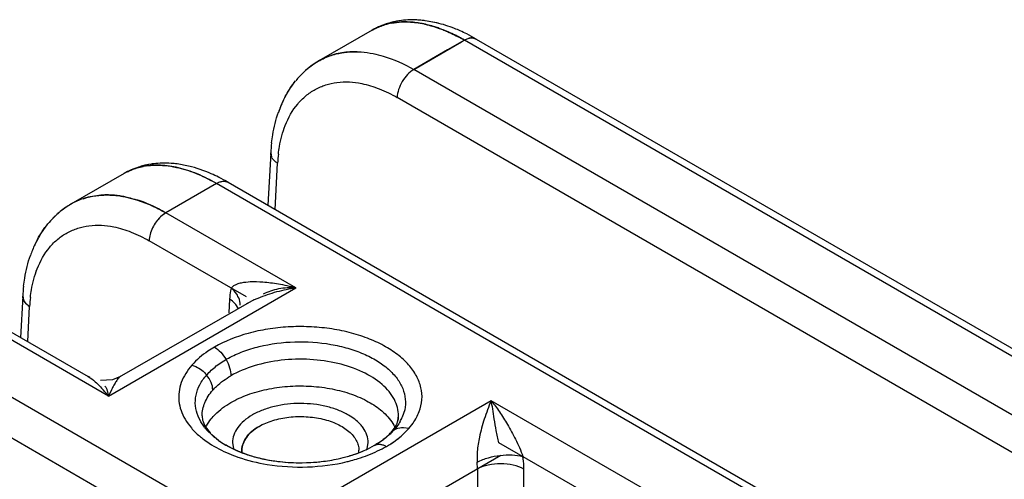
# Model space of a CAD drawing. Header units: inches. Extents: x 0 to 34, y 0 to 22.
# Tile 100 of 108: x 29.244 to 29.658, y 20.145 to 20.339. Entities that reach past the tile are written whole.
import ezdxf

# ---------------------------------------------------------------- set-up
doc = ezdxf.new("R2010")
doc.units = ezdxf.units.IN
doc.header["$LTSCALE"] = 1.87
doc.header["$MEASUREMENT"] = 0
doc.layers.get('0').update_dxf_attribs({"linetype": 'CONTINUOUS'})

msp = doc.modelspace()

# ---------------------------------------------------------------- linework, layer by layer
at = {"color": 6, "linetype": 'CONTINUOUS'}
for p, q in [((29.4043771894, 20.3376695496), (29.3996057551, 20.3370720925)), ((29.4003461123, 20.3372177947), (29.4043771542, 20.3376699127)), ((29.4192181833, 20.3373027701), (29.4143300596, 20.3382036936)), ((29.4197909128, 20.3371625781), (29.4143368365, 20.3382069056)), ((29.3920641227, 20.3342196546), (29.3696351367, 20.3212855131)), ((29.4095249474, 20.3176841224), (29.4295810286, 20.3292626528)), ((29.4095253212, 20.3176839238), (29.4295844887, 20.3292549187)), ((29.4308951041, 20.330007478), (29.4237488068, 20.3258950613)), ((29.4295810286, 20.3292626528), (29.4308831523, 20.3300143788)), ((29.4295844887, 20.3292549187), (29.4308920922, 20.3300092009)), ((29.6947819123, 20.1776425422), (29.4308831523, 20.3300143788)), ((29.4343042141, 20.3309459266), (29.4358175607, 20.3304958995)), ((29.4358166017, 20.330495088), (29.6997034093, 20.1781301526)), ((29.4237488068, 20.3258950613), (29.4095249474, 20.3176841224)), ((29.6734251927, 20.16531144), (29.4095253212, 20.3176839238)), ((29.6664697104, 20.1535397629), (29.402569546, 20.3059148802)), ((29.3493288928, 20.2825532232), (29.3481728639, 20.2605459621)), ((29.349327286, 20.2825474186), (29.3496270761, 20.2809874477)), ((29.3147999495, 20.2770273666), (29.3099194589, 20.277923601)), ((29.3147994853, 20.2770273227), (29.3099242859, 20.2779228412)), ((29.315406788, 20.2768790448), (29.3099262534, 20.2779268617)), ((29.3511886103, 20.258804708), (29.3522130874, 20.2782940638)), ((29.2876328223, 20.2739100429), (29.2652688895, 20.2609914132)), ((29.3265135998, 20.2697225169), (29.3051587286, 20.2573903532)), ((29.590386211, 20.1173657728), (29.3265135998, 20.2697225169)), ((29.331432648, 20.270211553), (29.5953077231, 20.1178533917)), ((29.2770235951, 20.2647121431), (29.2725841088, 20.2639433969)), ((29.288144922, 20.2640748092), (29.2928212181, 20.2628744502)), ((29.2928209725, 20.2628702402), (29.2987079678, 20.2606645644)), ((29.2928212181, 20.2628744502), (29.2983979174, 20.2608013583)), ((29.3051593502, 20.2573899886), (29.3030815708, 20.2558200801)), ((29.3051587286, 20.2573903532), (29.3030822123, 20.2558210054)), ((29.3599730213, 20.2257412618), (29.3051587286, 20.2573903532)), ((29.2525993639, 20.2485814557), (29.2555273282, 20.2526623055)), ((29.2525994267, 20.2485813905), (29.2555284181, 20.2526635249)), ((29.2500256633, 20.2438451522), (29.2525993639, 20.2485814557)), ((29.250080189, 20.2439610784), (29.2525994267, 20.2485813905)), ((29.3391666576, 20.2219669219), (29.2982038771, 20.2456183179)), ((29.2811098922, 20.1802066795), (29.3599730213, 20.2257412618)), ((29.3336545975, 20.2265869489), (29.3327056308, 20.2256974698)), ((29.2449728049, 20.2222540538), (29.244059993, 20.2049280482)), ((29.2449712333, 20.2222511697), (29.2452667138, 20.220696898)), ((29.2470665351, 20.2031921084), (29.247846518, 20.2179966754)), ((29.3422678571, 20.2208178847), (29.2846314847, 20.1875930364)), ((29.3320162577, 20.2210619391), (29.3317143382, 20.215334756)), ((29.3357688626, 20.2169253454), (29.3350046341, 20.2183890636)), ((29.342391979, 20.2206929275), (29.339213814, 20.2190573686)), ((29.2810779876, 20.180225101), (29.2262119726, 20.2119040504)), ((29.2311825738, 20.2123633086), (29.2725781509, 20.1884620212)), ((29.2054905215, 20.1999822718), (31.3729552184, 18.9485153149)), ((29.2732193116, 20.1881147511), (29.2725785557, 20.1884617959)), ((29.2861235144, 20.1884535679), (29.2828216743, 20.1870957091)), ((31.3653162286, 18.9355601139), (29.1978171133, 20.18704556)), ((29.2828216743, 20.1870957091), (29.2776882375, 20.186750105)), ((29.280531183, 20.1825357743), (29.2810779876, 20.180225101)), ((29.2823187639, 20.1828833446), (29.2810779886, 20.1802250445)), ((29.4421413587, 20.1782982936), (29.3632782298, 20.1327637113)), ((29.5690294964, 20.1050346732), (29.4421413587, 20.1782982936)), ((29.3199649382, 20.1693539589), (29.318751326, 20.1717998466)), ((29.4028488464, 20.1697734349), (29.4031605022, 20.1719067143)), ((29.4057249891, 20.174525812), (29.4046911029, 20.1713298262)), ((29.3214750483, 20.1671401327), (29.3199649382, 20.1693539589)), ((29.4023518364, 20.1684445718), (29.4028488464, 20.1697734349)), ((29.4074669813, 20.1665763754), (29.4092490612, 20.1688905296)), ((29.3222752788, 20.1667075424), (29.3238252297, 20.1647703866)), ((29.3222767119, 20.1667060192), (29.3237917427, 20.1648066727)), ((29.3246513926, 20.1637570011), (29.322627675, 20.1657668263)), ((29.3274009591, 20.1615604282), (29.3246513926, 20.1637570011)), ((29.3978079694, 20.1628241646), (29.3996353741, 20.1645542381)), ((29.401262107, 20.1660407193), (29.400073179, 20.1650354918)), ((29.4048535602, 20.1639440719), (29.407558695, 20.1666798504)), ((29.405217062, 20.1669894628), (29.407558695, 20.1666798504)), ((29.3282480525, 20.1609829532), (29.3304871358, 20.1595723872)), ((29.328345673, 20.1609163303), (29.3302489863, 20.1597112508)), ((29.3302489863, 20.1597112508), (29.3346209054, 20.1574763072)), ((29.3305665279, 20.1595266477), (29.3304815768, 20.1595757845)), ((29.3332822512, 20.1606531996), (29.3336491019, 20.1580311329)), ((29.3332835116, 20.1606533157), (29.333650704, 20.1580303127)), ((29.3899857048, 20.1579948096), (29.3903603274, 20.1606589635)), ((29.3901009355, 20.1579712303), (29.3930773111, 20.1595266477)), ((29.3930773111, 20.1595266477), (29.3930579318, 20.1595154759)), ((29.3930583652, 20.1595156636), (29.396374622, 20.1616842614)), ((29.3930909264, 20.1595345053), (29.3936113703, 20.1598406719)), ((29.5620740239, 20.0932630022), (29.4454071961, 20.1606249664)), ((29.3346411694, 20.1574679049), (29.3398322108, 20.1554921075)), ((29.3372156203, 20.156588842), (29.3372156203, 20.1574423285)), ((29.3864282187, 20.1567954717), (29.3864282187, 20.1574423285)), ((29.4461734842, 20.1552505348), (29.3881359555, 20.1217403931)), ((29.4364328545, 20.1496264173), (29.4362906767, 20.1524723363)), ((29.4364328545, 20.1496264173), (29.4360251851, 20.0940897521)), ((29.4554216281, 20.082890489), (29.4559107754, 20.149526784))]:
    msp.add_line(p, q, dxfattribs=at)
for centre, radius, start, end in [((29.4084636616, 20.3047779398), 0.0337414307, 104.0352176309, 105.3017953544), ((29.4086147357, 20.3040302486), 0.0345081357, 96.9586529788, 104.5884920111), ((29.4086987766, 20.3037613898), 0.0347846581, 97.0436215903, 104.0048508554), ((29.4086580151, 20.2943546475), 0.0442143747, 82.6294952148, 83.5389390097), ((29.4076272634, 20.3071595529), 0.0312163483, 118.6586256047, 120.0067930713), ((29.4052007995, 20.3104759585), 0.0271782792, 101.8801141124, 105.0326211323), ((29.4052605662, 20.310266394), 0.0273958, 100.3340639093, 105.0394938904), ((29.4083010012, 20.3053741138), 0.0331285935, 104.648793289, 105.9790647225), ((29.4047894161, 20.2941587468), 0.0436206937, 77.7683917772, 79.0288327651), ((29.4015453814, 20.2718357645), 0.0679263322, 63.5390038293, 66.0471976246), ((29.3945773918, 20.2671694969), 0.0725774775, 59.9742693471, 62.4235408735), ((29.3947765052, 20.2676040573), 0.0721008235, 61.4921769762, 62.2599671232), ((29.3939295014, 20.2660443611), 0.0738756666, 60.7367731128, 61.4922573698), ((29.3930540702, 20.2644820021), 0.0756665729, 59.9932257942, 60.7367768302), ((29.3987062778, 20.2662412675), 0.0741996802, 59.9912107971, 63.5010629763), ((29.3988556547, 20.2664976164), 0.0739031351, 59.992035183, 63.5018854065), ((29.3869120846, 20.2914461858), 0.0344799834, 120.1183102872, 126.3250254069), ((29.3837599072, 20.2968494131), 0.0282212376, 107.7519457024, 126.5422479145), ((29.3840194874, 20.2960427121), 0.0290665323, 104.1098315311, 107.7644343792), ((29.3877057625, 20.2903771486), 0.0358150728, 129.5664093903, 133.3900801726), ((29.387928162, 20.2901262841), 0.0361465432, 129.5530495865, 133.3733412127), ((29.3874575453, 20.2906934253), 0.0354095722, 126.314591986, 133.3123759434), ((29.3872177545, 20.2909688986), 0.035048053, 124.1667766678, 129.5676016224), ((29.3870797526, 20.2911617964), 0.0348108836, 124.1563782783, 126.3004576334), ((29.3886815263, 20.2893799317), 0.0372099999, 133.3416283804, 140.7024785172), ((29.3967492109, 20.2843273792), 0.0467614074, 154.1090289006, 156.7996370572), ((29.3960894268, 20.2846385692), 0.0460318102, 154.0989417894, 154.8353457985), ((29.3993684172, 20.2832255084), 0.0496028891, 156.8216585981, 160.7068215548), ((29.3987082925, 20.2834711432), 0.0488985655, 154.9021010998, 160.604154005), ((29.4201466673, 20.2788565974), 0.0708999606, 173.5478042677, 177.0182264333), ((29.4175368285, 20.2743967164), 0.0654393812, 173.2528533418, 176.5891098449), ((29.3041433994, 20.2441607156), 0.0340859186, 98.6898543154, 104.6596533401), ((29.3011098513, 20.2487364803), 0.0286625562, 97.780101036, 100.9537937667), ((29.304312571, 20.2434810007), 0.0347815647, 97.0895510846, 104.0006620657), ((29.3043267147, 20.2430419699), 0.0352196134, 97.022920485, 98.7096905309), ((29.3000789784, 20.2523524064), 0.0248891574, 116.4973280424, 120.0022679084), ((29.2943168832, 20.2059466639), 0.0742119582, 59.9918310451, 63.4972429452), ((29.2944681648, 20.2062063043), 0.0739116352, 59.9927038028, 63.4971304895), ((29.2891903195, 20.2051167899), 0.0746118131, 59.9868020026, 60.526337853), ((29.2793119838, 20.2367145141), 0.0280438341, 108.5529996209, 119.9329263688), ((29.2796398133, 20.2358083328), 0.029006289, 104.0782845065, 108.5807439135), ((29.2797177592, 20.2223126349), 0.0426040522, 78.600725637, 81.796220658), ((29.2797939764, 20.2227515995), 0.042158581, 78.5750538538, 81.8005314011), ((29.2833141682, 20.2301045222), 0.0357784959, 124.643608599, 133.3860350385), ((29.2830577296, 20.2303993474), 0.0353916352, 124.0488006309, 133.2920746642), ((29.2824483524, 20.2313072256), 0.0342968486, 120.0716773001, 124.5958144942), ((29.2844229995, 20.2289961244), 0.0373502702, 135.5563727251, 140.679274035), ((29.2839882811, 20.2293765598), 0.0367705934, 133.3702369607, 135.6368731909), ((29.2837526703, 20.229640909), 0.0364202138, 133.2696571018, 135.5421637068), ((29.2943151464, 20.223186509), 0.0488703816, 154.8433043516, 160.5859071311), ((29.3157639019, 20.2185624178), 0.070884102, 173.5236347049, 177.0166926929), ((29.3131713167, 20.2141013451), 0.0654408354, 173.254984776, 176.5874825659), ((29.3627866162, 20.1765030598), 0.0486691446, 112.8753972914, 114.7744069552), ((29.2335846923, 20.142833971), 0.0604457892, 38.2132422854, 41.2670052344), ((29.3923517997, 20.1730716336), 0.0110192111, 332.9193614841, 335.1898133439), ((29.3878477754, 20.1787284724), 0.0183966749, 330.0036507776, 336.2859056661), ((29.3430749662, 20.1910860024), 0.0364190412, 229.3407979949, 232.8286862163), ((29.340587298, 20.1820108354), 0.0242160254, 217.8854791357, 222.128517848), ((29.3844353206, 20.1788119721), 0.0208397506, 314.2950041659, 316.9470882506), ((29.3858299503, 20.1775530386), 0.018962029, 316.7236896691, 318.689638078), ((29.3810033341, 20.1839667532), 0.0270530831, 314.2519472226, 315.4621034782), ((29.3822254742, 20.1827776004), 0.0253479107, 315.4404640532, 318.6782798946), ((29.3491139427, 20.1919504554), 0.037349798, 234.4550555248, 237.4810761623), ((29.3506785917, 20.1944087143), 0.0402637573, 237.4841674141, 239.8945956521), ((29.372550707, 20.1950613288), 0.0410366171, 300.0123711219, 300.8778776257), ((29.379444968, 20.1844432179), 0.0283651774, 306.644370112, 310.3442301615), ((29.3555496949, 20.2046683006), 0.0516245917, 246.0835858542, 250.8985079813), ((29.3454324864, 20.157453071), 0.0082168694, 180.0522903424, 187.3391072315), ((29.3572376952, 20.2093356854), 0.0565874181, 250.8299675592, 252.0931712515), ((29.3583972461, 20.2129474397), 0.0603807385, 252.0999337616, 254.9434846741), ((29.3782565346, 20.1574390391), 0.0081716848, 354.682908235, 0.0230641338), ((29.3695390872, 20.2096892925), 0.0580972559, 295.252676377, 299.3461060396), ((29.3598069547, 20.2180816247), 0.0657048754, 254.9194191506, 257.6157889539), ((29.3606055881, 20.2216046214), 0.0693171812, 257.5955488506, 258.9192495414), ((29.3611331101, 20.2243447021), 0.0721075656, 258.9263490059, 262.9616240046), ((29.3612542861, 20.2251138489), 0.0728859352, 258.9494747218, 263.8032906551), ((29.3614556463, 20.2267193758), 0.0745038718, 262.9392243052, 263.7833012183), ((29.3617723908, 20.2296584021), 0.0774598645, 263.7851476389, 270.3563785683), ((29.3617929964, 20.2300751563), 0.0778764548, 263.8039223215, 274.6296829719), ((29.3619597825, 20.2286170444), 0.0764147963, 274.0794628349, 274.6504590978), ((29.3639293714, 20.2176756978), 0.0652894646, 282.2209412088, 286.0973357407), ((29.3646458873, 20.2223672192), 0.0717151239, 283.6282246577, 284.9613326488)]:
    msp.add_arc(centre, radius, start, end, dxfattribs=at)
for points, knots in [([(29.4043620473, 20.3376684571), (29.4050655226, 20.3377007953), (29.4079904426, 20.3377388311), (29.4109155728, 20.3374030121), (29.4130945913, 20.3369805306)], [0, 0, 0, 0, 0.2408558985, 1, 1, 1, 1]), ([(29.4043771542, 20.3376699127), (29.4050792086, 20.3377018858), (29.4079979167, 20.3377388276), (29.4109167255, 20.3374035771), (29.413091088, 20.3369821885)], [0, 0, 0, 0, 0.2408767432, 1, 1, 1, 1]), ([(29.4130914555, 20.3369808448), (29.4123466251, 20.3371254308), (29.4094688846, 20.3376056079), (29.4065337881, 20.3377678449), (29.4043771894, 20.3376695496)], [0, 0, 0, 0, 0.2600566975, 1, 1, 1, 1]), ([(29.4143368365, 20.3382069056), (29.4135028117, 20.3383154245), (29.41021348, 20.3386490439), (29.4068796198, 20.3385868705), (29.4044333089, 20.3382835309)], [0, 0, 0, 0, 0.2543948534, 1, 1, 1, 1]), ([(29.4136333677, 20.3382881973), (29.4128572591, 20.338376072), (29.4097981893, 20.3386402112), (29.4067062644, 20.3385624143), (29.4044339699, 20.3382841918)], [0, 0, 0, 0, 0.2543919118, 1, 1, 1, 1]), ([(29.3995591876, 20.3373232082), (29.3989003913, 20.3371429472), (29.3963016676, 20.3363463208), (29.3938015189, 20.3352223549), (29.3920393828, 20.3342051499)], [0, 0, 0, 0, 0.2513229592, 1, 1, 1, 1]), ([(29.3920649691, 20.3342162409), (29.3925375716, 20.334487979), (29.3944788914, 20.3355209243), (29.3965567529, 20.3362943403), (29.3981531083, 20.3367237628)], [0, 0, 0, 0, 0.247994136, 1, 1, 1, 1]), ([(29.3920659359, 20.3342167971), (29.3925383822, 20.3344884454), (29.3944789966, 20.3355210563), (29.396556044, 20.3362943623), (29.3981517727, 20.3367238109)], [0, 0, 0, 0, 0.2480000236, 1, 1, 1, 1]), ([(29.3981515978, 20.3367241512), (29.3976144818, 20.336579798), (29.3955118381, 20.3359438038), (29.3934906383, 20.3350365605), (29.3920688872, 20.3342189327)], [0, 0, 0, 0, 0.253237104, 1, 1, 1, 1]), ([(29.399186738, 20.3372242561), (29.3974905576, 20.3367388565), (29.3952723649, 20.3359056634), (29.3931744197, 20.3348348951), (29.3926562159, 20.3345516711)], [0, 0, 0, 0, 0.749215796, 1, 1, 1, 1]), ([(29.4202573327, 20.334991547), (29.4196554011, 20.3352067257), (29.4173058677, 20.336001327), (29.4148987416, 20.3366300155), (29.4130914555, 20.3369808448)], [0, 0, 0, 0, 0.2577297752, 1, 1, 1, 1]), ([(29.4140310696, 20.3367892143), (29.4145451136, 20.3366778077), (29.4166490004, 20.3361824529), (29.4187180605, 20.3355426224), (29.4202576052, 20.3349916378)], [0, 0, 0, 0, 0.2433788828, 1, 1, 1, 1]), ([(29.4140322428, 20.3367879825), (29.4145452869, 20.3366767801), (29.4166449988, 20.3361824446), (29.4187100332, 20.3355442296), (29.4202466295, 20.3349947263)], [0, 0, 0, 0, 0.243390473, 1, 1, 1, 1]), ([(29.4291223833, 20.3339122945), (29.4283054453, 20.3342748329), (29.4250850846, 20.3356255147), (29.4217458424, 20.3367006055), (29.4192181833, 20.3373027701)], [0, 0, 0, 0, 0.2559353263, 1, 1, 1, 1]), ([(29.4202466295, 20.3349947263), (29.4211343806, 20.3346772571), (29.4247942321, 20.3332627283), (29.4283145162, 20.3314966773), (29.4308951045, 20.3300066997)], [0, 0, 0, 0, 0.2403498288, 1, 1, 1, 1]), ([(29.428336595, 20.3314182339), (29.4276650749, 20.3317713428), (29.4250356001, 20.333100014), (29.4223170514, 20.3342552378), (29.4202573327, 20.334991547)], [0, 0, 0, 0, 0.2575293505, 1, 1, 1, 1]), ([(29.4202576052, 20.3349916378), (29.4209167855, 20.334755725), (29.4236152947, 20.3337322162), (29.4262384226, 20.332513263), (29.4281758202, 20.3315017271)], [0, 0, 0, 0, 0.2426189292, 1, 1, 1, 1]), ([(29.4308920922, 20.3300092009), (29.4311773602, 20.3301735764), (29.4322347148, 20.3307079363), (29.4334472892, 20.33100487), (29.4343042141, 20.3309459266)], [0, 0, 0, 0, 0.2770920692, 1, 1, 1, 1]), ([(29.4358170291, 20.3304962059), (29.4354924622, 20.3306835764), (29.4347453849, 20.3309557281), (29.4335034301, 20.3309807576), (29.432184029, 20.330660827), (29.4313247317, 20.3302555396), (29.4308951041, 20.330007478)], [0, 0, 0, 0, 0.2177399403, 0.4516578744, 0.7117670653, 1, 1, 1, 1]), ([(29.4358171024, 20.3304963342), (29.4354926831, 20.3306836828), (29.434745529, 20.3309558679), (29.4335034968, 20.3309799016), (29.432183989, 20.3306605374), (29.4313246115, 20.3302554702), (29.4308951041, 20.330007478)], [0, 0, 0, 0, 0.2176674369, 0.4516790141, 0.7118369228, 1, 1, 1, 1]), ([(29.3769336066, 20.3242323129), (29.3776289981, 20.3244071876), (29.3805021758, 20.3250192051), (29.3834591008, 20.3252150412), (29.3856773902, 20.3251576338)], [0, 0, 0, 0, 0.2442181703, 1, 1, 1, 1]), ([(29.385678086, 20.3251552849), (29.3849237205, 20.3251748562), (29.3819876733, 20.3251599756), (29.3790496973, 20.3247625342), (29.3769342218, 20.3242308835)], [0, 0, 0, 0, 0.2570336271, 1, 1, 1, 1]), ([(29.3769440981, 20.3242333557), (29.3777296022, 20.3244304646), (29.3809912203, 20.3251075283), (29.3843554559, 20.3252515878), (29.3868701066, 20.3251048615)], [0, 0, 0, 0, 0.2432891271, 1, 1, 1, 1]), ([(29.3856773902, 20.3251576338), (29.3862350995, 20.3251432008), (29.388520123, 20.3250313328), (29.3907937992, 20.3247127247), (29.3924892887, 20.3243718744)], [0, 0, 0, 0, 0.2439094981, 1, 1, 1, 1]), ([(29.3696296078, 20.321278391), (29.3701970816, 20.3216065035), (29.3725231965, 20.3228452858), (29.3750246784, 20.3237517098), (29.3769440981, 20.3242333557)], [0, 0, 0, 0, 0.2488215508, 1, 1, 1, 1]), ([(29.3924892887, 20.3243718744), (29.3939009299, 20.3240880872), (29.3998371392, 20.3225867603), (29.4054752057, 20.3200214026), (29.4095249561, 20.3176833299)], [0, 0, 0, 0, 0.2354249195, 1, 1, 1, 1]), ([(29.3924898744, 20.3243692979), (29.3939014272, 20.3240855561), (29.3998372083, 20.3225846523), (29.4054751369, 20.3200204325), (29.4095249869, 20.3176833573)], [0, 0, 0, 0, 0.2354288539, 1, 1, 1, 1]), ([(29.4095242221, 20.3176845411), (29.4085606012, 20.3171278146), (29.4067333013, 20.3155964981), (29.404571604, 20.3127008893), (29.4030740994, 20.3093964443), (29.4026010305, 20.3070411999), (29.4025661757, 20.3059143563)], [0, 0, 0, 0, 0.2360234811, 0.4978750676, 0.7609015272, 1, 1, 1, 1]), ([(29.4095249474, 20.3176841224), (29.4085611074, 20.3171276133), (29.4067335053, 20.3155964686), (29.4045711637, 20.3127011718), (29.4030739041, 20.3093959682), (29.4026029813, 20.3070397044), (29.4025694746, 20.3059124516)], [0, 0, 0, 0, 0.2360157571, 0.4978437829, 0.760848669, 1, 1, 1, 1]), ([(29.3544223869, 20.3042091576), (29.354790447, 20.3049936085), (29.3563254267, 20.3080400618), (29.3582214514, 20.3109087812), (29.3598310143, 20.3128796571)], [0, 0, 0, 0, 0.2540239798, 1, 1, 1, 1]), ([(29.3546814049, 20.3047462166), (29.3550377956, 20.3054801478), (29.3565177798, 20.3083320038), (29.3583165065, 20.3110217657), (29.3598309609, 20.3128796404)], [0, 0, 0, 0, 0.2539472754, 1, 1, 1, 1]), ([(29.3554354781, 20.2941049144), (29.35670621, 20.2973533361), (29.3592643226, 20.3019238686), (29.3640172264, 20.3067022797), (29.3680145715, 20.3094288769), (29.3724576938, 20.3113328), (29.3790193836, 20.3127628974), (29.3842270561, 20.3124497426), (29.3876289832, 20.3117626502)], [0, 0, 0, 0, 0.2604825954, 0.3821365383, 0.5009030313, 0.6195414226, 0.7408244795, 1, 1, 1, 1]), ([(29.3876281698, 20.3117650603), (29.3901560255, 20.3112542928), (29.3953104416, 20.3096532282), (29.4001459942, 20.3072891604), (29.402569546, 20.3059148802)], [0, 0, 0, 0, 0.480695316, 1, 1, 1, 1]), ([(29.3876289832, 20.3117626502), (29.3901566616, 20.3112521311), (29.3953107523, 20.3096516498), (29.4001460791, 20.307288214), (29.4025695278, 20.3059142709)], [0, 0, 0, 0, 0.4806966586, 1, 1, 1, 1]), ([(29.3496958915, 20.2868269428), (29.3498235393, 20.2879504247), (29.3504301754, 20.292314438), (29.3514959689, 20.296620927), (29.3525848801, 20.2997100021)], [0, 0, 0, 0, 0.2566244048, 1, 1, 1, 1]), ([(29.3525497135, 20.2820851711), (29.3526773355, 20.2831579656), (29.353272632, 20.287240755), (29.3543235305, 20.2912700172), (29.3554330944, 20.2941073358)], [0, 0, 0, 0, 0.2617836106, 1, 1, 1, 1]), ([(29.352550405, 20.2820843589), (29.3526782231, 20.2831570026), (29.3532742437, 20.2872392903), (29.3543257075, 20.2912679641), (29.3554354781, 20.2941049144)], [0, 0, 0, 0, 0.2617779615, 1, 1, 1, 1]), ([(29.3525506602, 20.2820850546), (29.3526783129, 20.2831567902), (29.3532736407, 20.2872357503), (29.3543239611, 20.291261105), (29.3554321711, 20.2940960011)], [0, 0, 0, 0, 0.2617705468, 1, 1, 1, 1]), ([(29.352203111, 20.2783007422), (29.3517592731, 20.2785708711), (29.3509568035, 20.2791556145), (29.3500054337, 20.2802025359), (29.3494169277, 20.2813468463), (29.349307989, 20.2821607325), (29.3493271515, 20.2825450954)], [0, 0, 0, 0, 0.2906599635, 0.5517673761, 0.7847145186, 1, 1, 1, 1]), ([(29.3522136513, 20.2782951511), (29.3517682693, 20.2785653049), (29.3509629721, 20.2791502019), (29.3500078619, 20.2801981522), (29.3494174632, 20.2813445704), (29.3493080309, 20.2821600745), (29.3493272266, 20.2825452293)], [0, 0, 0, 0, 0.2907600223, 0.5518717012, 0.7847489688, 1, 1, 1, 1]), ([(29.295897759, 20.2772293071), (29.2951692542, 20.2770472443), (29.2922981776, 20.2762280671), (29.2895373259, 20.2750138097), (29.2876044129, 20.2738932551)], [0, 0, 0, 0, 0.2515491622, 1, 1, 1, 1]), ([(29.2959646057, 20.2769339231), (29.2944888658, 20.2766645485), (29.2916083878, 20.2758961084), (29.2889030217, 20.2746396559), (29.2876340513, 20.2739068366)], [0, 0, 0, 0, 0.5058596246, 1, 1, 1, 1]), ([(29.2889745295, 20.2746270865), (29.2894949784, 20.2748865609), (29.2916400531, 20.2758644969), (29.2939209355, 20.2765391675), (29.2956634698, 20.276876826)], [0, 0, 0, 0, 0.2467839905, 1, 1, 1, 1]), ([(29.3265117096, 20.2697235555), (29.3239001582, 20.2712321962), (29.3187031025, 20.27383448), (29.3107706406, 20.276482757), (29.3031684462, 20.2776308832), (29.2982585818, 20.2773524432), (29.2959635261, 20.2769334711)], [0, 0, 0, 0, 0.2828677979, 0.5433193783, 0.781190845, 1, 1, 1, 1]), ([(29.2972297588, 20.2771351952), (29.2982082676, 20.2772690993), (29.3023559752, 20.2776251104), (29.3065521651, 20.2771748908), (29.3096505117, 20.2765035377)], [0, 0, 0, 0, 0.2375319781, 1, 1, 1, 1]), ([(29.3099262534, 20.2779268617), (29.3090919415, 20.2780349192), (29.3058014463, 20.278366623), (29.3024666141, 20.2783020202), (29.3000198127, 20.2779966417)], [0, 0, 0, 0, 0.254388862, 1, 1, 1, 1]), ([(29.3099242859, 20.2779228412), (29.3090887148, 20.2780304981), (29.3057988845, 20.2783602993), (29.3024653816, 20.2782985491), (29.3000201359, 20.277997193)], [0, 0, 0, 0, 0.2548157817, 1, 1, 1, 1]), ([(29.3099194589, 20.277923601), (29.3090843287, 20.2780311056), (29.3057962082, 20.2783604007), (29.302464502, 20.2782985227), (29.3000205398, 20.2779973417)], [0, 0, 0, 0, 0.2548126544, 1, 1, 1, 1]), ([(29.3096505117, 20.2765035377), (29.3123839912, 20.2759112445), (29.3179820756, 20.274138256), (29.3232502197, 20.2715706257), (29.325901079, 20.2700724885)], [0, 0, 0, 0, 0.4787740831, 1, 1, 1, 1]), ([(29.3274332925, 20.2723599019), (29.326396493, 20.2728758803), (29.3223244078, 20.274778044), (29.3180458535, 20.2762563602), (29.3147994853, 20.2770273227)], [0, 0, 0, 0, 0.2576550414, 1, 1, 1, 1]), ([(29.3274333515, 20.2723600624), (29.3263965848, 20.272876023), (29.3223246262, 20.2747781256), (29.3180462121, 20.2762564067), (29.3147999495, 20.2770273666)], [0, 0, 0, 0, 0.2576548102, 1, 1, 1, 1]), ([(29.3265111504, 20.269723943), (29.3269407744, 20.2699720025), (29.3278000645, 20.2703772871), (29.3291194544, 20.2706972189), (29.3303613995, 20.2706721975), (29.3311084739, 20.2704000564), (29.3314330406, 20.2702126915)], [0, 0, 0, 0, 0.2882327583, 0.548342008, 0.7822601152, 1, 1, 1, 1]), ([(29.3265117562, 20.2697235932), (29.3269412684, 20.2699717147), (29.3278003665, 20.2703771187), (29.329119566, 20.2706971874), (29.3303614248, 20.2706722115), (29.3311084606, 20.2704000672), (29.3314330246, 20.2702127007)], [0, 0, 0, 0, 0.28822165, 0.5483207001, 0.7822405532, 1, 1, 1, 1]), ([(29.2703889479, 20.2633009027), (29.2709171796, 20.2634783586), (29.2730805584, 20.2641354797), (29.2753190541, 20.264539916), (29.277013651, 20.264709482)], [0, 0, 0, 0, 0.2465345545, 1, 1, 1, 1]), ([(29.2703894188, 20.2633000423), (29.2709175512, 20.2634778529), (29.2730802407, 20.2641366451), (29.2753186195, 20.2645413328), (29.2770130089, 20.2647109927)], [0, 0, 0, 0, 0.246562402, 1, 1, 1, 1]), ([(29.2770130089, 20.2647109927), (29.2777225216, 20.2647820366), (29.2806535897, 20.2649784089), (29.2836060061, 20.2647959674), (29.2858066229, 20.2644792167)], [0, 0, 0, 0, 0.2428385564, 1, 1, 1, 1]), ([(29.277013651, 20.264709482), (29.277722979, 20.2647804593), (29.2806542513, 20.2649768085), (29.2836068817, 20.2647921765), (29.2858076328, 20.2644737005)], [0, 0, 0, 0, 0.2427580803, 1, 1, 1, 1]), ([(29.2857971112, 20.2644807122), (29.2850487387, 20.2645882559), (29.2821385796, 20.2649249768), (29.2791862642, 20.2649280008), (29.2770235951, 20.2647121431)], [0, 0, 0, 0, 0.258087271, 1, 1, 1, 1]), ([(29.2858076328, 20.2644737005), (29.2863863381, 20.2643899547), (29.2887536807, 20.2639958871), (29.2910873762, 20.2634069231), (29.2928209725, 20.2628702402)], [0, 0, 0, 0, 0.2436894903, 1, 1, 1, 1]), ([(29.305159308, 20.2573900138), (29.3041413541, 20.2579774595), (29.3001798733, 20.2601344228), (29.2959925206, 20.2618912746), (29.2928065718, 20.2628790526)], [0, 0, 0, 0, 0.2605483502, 1, 1, 1, 1]), ([(29.2983979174, 20.2608013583), (29.2989648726, 20.2605563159), (29.3012673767, 20.2595188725), (29.3035071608, 20.2583434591), (29.3051593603, 20.2573899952)], [0, 0, 0, 0, 0.2445898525, 1, 1, 1, 1]), ([(29.2987079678, 20.2606645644), (29.2992493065, 20.2604287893), (29.3014459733, 20.2594314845), (29.3035780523, 20.2582958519), (29.3051587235, 20.2573903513)], [0, 0, 0, 0, 0.2447871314, 1, 1, 1, 1]), ([(29.3030822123, 20.2558210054), (29.3016449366, 20.2544728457), (29.2998904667, 20.2519883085), (29.2985423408, 20.2483791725), (29.2982281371, 20.2465121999), (29.298200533, 20.2456202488)], [0, 0, 0, 0, 0.5126906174, 0.7678310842, 1, 1, 1, 1]), ([(29.3051593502, 20.2573899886), (29.3048616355, 20.2572180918), (29.3036197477, 20.2564014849), (29.3025425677, 20.2553486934), (29.3018150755, 20.2544704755)], [0, 0, 0, 0, 0.2316279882, 1, 1, 1, 1]), ([(29.2500216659, 20.2438420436), (29.2503949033, 20.2446411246), (29.2519527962, 20.2477429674), (29.253884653, 20.2506614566), (29.2555275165, 20.2526623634)], [0, 0, 0, 0, 0.2540989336, 1, 1, 1, 1]), ([(29.2510690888, 20.2338112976), (29.2523399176, 20.237059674), (29.2548981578, 20.2416301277), (29.2596512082, 20.2464083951), (29.263648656, 20.24913488), (29.2680918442, 20.2510387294), (29.2746535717, 20.2524689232), (29.2798613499, 20.252155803), (29.2832632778, 20.2514685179)], [0, 0, 0, 0, 0.2604806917, 0.3821340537, 0.5009003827, 0.6195392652, 0.7408229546, 1, 1, 1, 1]), ([(29.2832536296, 20.2514693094), (29.2857823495, 20.2509590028), (29.290938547, 20.2493583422), (29.2957759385, 20.2469945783), (29.2982005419, 20.2456205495)], [0, 0, 0, 0, 0.4806976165, 1, 1, 1, 1]), ([(29.2832624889, 20.2514709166), (29.2857903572, 20.2509601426), (29.2909447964, 20.2493590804), (29.2957803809, 20.2469950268), (29.2982039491, 20.2456207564)], [0, 0, 0, 0, 0.4806957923, 1, 1, 1, 1]), ([(29.2453323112, 20.2265611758), (29.2454603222, 20.2276834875), (29.2460682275, 20.2320430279), (29.247134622, 20.236344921), (29.2482234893, 20.2394306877)], [0, 0, 0, 0, 0.2566177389, 1, 1, 1, 1]), ([(29.2481824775, 20.221787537), (29.2483101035, 20.2228607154), (29.2489054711, 20.2269449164), (29.2499567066, 20.2309755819), (29.2510667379, 20.2338138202)], [0, 0, 0, 0, 0.2617867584, 1, 1, 1, 1]), ([(29.2481831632, 20.2217867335), (29.2483109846, 20.2228597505), (29.2489070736, 20.2269434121), (29.2499588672, 20.2309734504), (29.2510690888, 20.2338112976)], [0, 0, 0, 0, 0.2617809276, 1, 1, 1, 1]), ([(29.2481834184, 20.2217874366), (29.2483110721, 20.2228595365), (29.2489064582, 20.226939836), (29.2499570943, 20.2309665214), (29.25106574, 20.2338022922)], [0, 0, 0, 0, 0.2617735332, 1, 1, 1, 1]), ([(29.3327058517, 20.2256973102), (29.3326116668, 20.2253335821), (29.3322623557, 20.2238089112), (29.3320786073, 20.222248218), (29.3320162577, 20.2210619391)], [0, 0, 0, 0, 0.2402883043, 1, 1, 1, 1]), ([(29.3355614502, 20.2222129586), (29.3353990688, 20.2225217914), (29.3346247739, 20.2238168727), (29.3335837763, 20.2249425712), (29.3327057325, 20.2256973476)], [0, 0, 0, 0, 0.2315662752, 1, 1, 1, 1]), ([(29.3369257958, 20.2278095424), (29.3362766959, 20.2276740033), (29.3351434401, 20.2273711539), (29.3340759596, 20.226867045), (29.3336545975, 20.2265869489)], [0, 0, 0, 0, 0.5672057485, 1, 1, 1, 1]), ([(29.3600048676, 20.2257231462), (29.3575595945, 20.2263718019), (29.3529210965, 20.2273887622), (29.3464730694, 20.2282280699), (29.3412191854, 20.2283733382), (29.3381833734, 20.2280721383), (29.3369257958, 20.2278095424)], [0, 0, 0, 0, 0.3252887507, 0.6097038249, 0.8348124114, 1, 1, 1, 1]), ([(29.3600047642, 20.2257228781), (29.3572570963, 20.2253168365), (29.3517732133, 20.2242019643), (29.3464533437, 20.2224361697), (29.3438675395, 20.2213444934)], [0, 0, 0, 0, 0.4973770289, 1, 1, 1, 1]), ([(29.3600047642, 20.2257229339), (29.3575671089, 20.2258880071), (29.3539021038, 20.2257192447), (29.3493018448, 20.2245675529), (29.3471841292, 20.2236534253), (29.3462205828, 20.2230964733)], [0, 0, 0, 0, 0.5163379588, 0.7648002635, 1, 1, 1, 1]), ([(29.2478480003, 20.2179996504), (29.2474034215, 20.2182701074), (29.2465997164, 20.2188555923), (29.2456472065, 20.2199042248), (29.2450591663, 20.2210509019), (29.2449514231, 20.2218661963), (29.2449713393, 20.2222511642)], [0, 0, 0, 0, 0.290690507, 0.5517648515, 0.7846655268, 1, 1, 1, 1]), ([(29.3365081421, 20.2184820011), (29.3365138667, 20.2187757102), (29.3364526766, 20.2200678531), (29.3360254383, 20.2213305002), (29.3355614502, 20.2222129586)], [0, 0, 0, 0, 0.2275889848, 1, 1, 1, 1]), ([(29.2452667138, 20.220696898), (29.2453795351, 20.2204390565), (29.2460080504, 20.2193437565), (29.2470144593, 20.2185069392), (29.2478462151, 20.2180006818)], [0, 0, 0, 0, 0.224230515, 1, 1, 1, 1]), ([(29.3350046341, 20.2183890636), (29.3348267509, 20.2186419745), (29.3339807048, 20.2196880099), (29.3328976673, 20.22052554), (29.3320150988, 20.2210626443)], [0, 0, 0, 0, 0.2303430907, 1, 1, 1, 1]), ([(29.4092490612, 20.1688905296), (29.4102865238, 20.1703930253), (29.4120163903, 20.1735252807), (29.4132338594, 20.1786873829), (29.4128032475, 20.1839143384), (29.4108212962, 20.1889639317), (29.4074091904, 20.1936849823), (29.4026969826, 20.1979646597), (29.3968209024, 20.2016966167), (29.3899527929, 20.204800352), (29.3822816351, 20.2071830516), (29.3740270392, 20.2087884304), (29.3654215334, 20.2095587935), (29.3567128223, 20.2094897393), (29.3481472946, 20.2085733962), (29.3375650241, 20.2063141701), (29.3301018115, 20.2033569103), (29.3256322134, 20.2008383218)], [0, 0, 0, 0, 0.0481094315, 0.0932450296, 0.1377224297, 0.1841247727, 0.2344413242, 0.2898736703, 0.3508691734, 0.4171234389, 0.4878942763, 0.5620493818, 0.6382880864, 0.715163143, 0.7911759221, 0.8648217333, 1, 1, 1, 1]), ([(29.325631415, 20.2008387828), (29.3246977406, 20.2002993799), (29.3212708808, 20.1981656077), (29.3181302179, 20.1955329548), (29.3161758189, 20.1933095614)], [0, 0, 0, 0, 0.2669986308, 1, 1, 1, 1]), ([(29.3256322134, 20.2008383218), (29.3246985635, 20.2002989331), (29.3212717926, 20.1981652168), (29.3181312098, 20.1955326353), (29.3161768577, 20.1933093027)], [0, 0, 0, 0, 0.2669985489, 1, 1, 1, 1]), ([(29.322381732, 20.18913964), (29.3236022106, 20.1905290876), (29.3265055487, 20.1931650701), (29.3316847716, 20.1964535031), (29.3377619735, 20.1991664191), (29.3469852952, 20.2019760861), (29.3594750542, 20.2035836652), (29.372110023, 20.2027405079), (29.3817374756, 20.2005294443), (29.3882763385, 20.1982123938), (29.3940306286, 20.1952709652), (29.3988405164, 20.191795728), (29.4025528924, 20.1878600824), (29.4050545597, 20.1835668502), (29.4062085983, 20.179027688), (29.406030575, 20.1759798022), (29.4057249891, 20.174525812)], [0, 0, 0, 0, 0.0545548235, 0.1148178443, 0.1803163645, 0.2502577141, 0.3986670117, 0.5489607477, 0.6211553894, 0.689543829, 0.7530791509, 0.8111720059, 0.8637526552, 0.9115604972, 0.9561712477, 1, 1, 1, 1]), ([(29.3256322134, 20.2008383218), (29.3266192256, 20.2002683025), (29.3284857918, 20.1986917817), (29.3306750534, 20.1957136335), (29.3321593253, 20.1923285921), (29.3325911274, 20.1899239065), (29.3325911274, 20.1887842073)], [0, 0, 0, 0, 0.2370303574, 0.5000123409, 0.7629879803, 1, 1, 1, 1]), ([(29.3161768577, 20.1933093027), (29.3152137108, 20.1921788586), (29.3134964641, 20.1898447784), (29.3116133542, 20.1860454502), (29.3106120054, 20.1820987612), (29.3105797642, 20.1780965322), (29.3114804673, 20.1741414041), (29.3132812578, 20.1703129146), (29.3159265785, 20.1666768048), (29.3181325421, 20.1645012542), (29.319345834, 20.1634585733)], [0, 0, 0, 0, 0.1311648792, 0.2546811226, 0.3723026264, 0.4876128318, 0.6048217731, 0.7275886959, 0.8587085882, 1, 1, 1, 1]), ([(29.3161758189, 20.1933095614), (29.3167621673, 20.1931378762), (29.3191116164, 20.192229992), (29.3211690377, 20.190604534), (29.322381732, 20.18913964)], [0, 0, 0, 0, 0.2431526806, 1, 1, 1, 1]), ([(29.4031606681, 20.1719067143), (29.403160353, 20.1730834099), (29.4028462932, 20.1754954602), (29.4014620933, 20.17897846), (29.3992161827, 20.1822796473), (29.3949932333, 20.1865247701), (29.3877899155, 20.1909068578), (29.37743564, 20.1943667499), (29.3658159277, 20.1959976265), (29.3538711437, 20.1956705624), (29.342579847, 20.1934078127), (29.3356501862, 20.1905504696), (29.3325911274, 20.1887842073)], [0, 0, 0, 0, 0.0428554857, 0.087473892, 0.1353150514, 0.1872721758, 0.3045439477, 0.4382166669, 0.5825688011, 0.7296949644, 0.8713509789, 1, 1, 1, 1]), ([(29.2725785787, 20.1884617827), (29.2736261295, 20.1878569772), (29.2759119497, 20.1860533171), (29.2779105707, 20.1839634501), (29.279018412, 20.1827021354)], [0, 0, 0, 0, 0.4187864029, 1, 1, 1, 1]), ([(29.2861232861, 20.1884529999), (29.2859766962, 20.1883681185), (29.2856782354, 20.1881289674), (29.285059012, 20.1874734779), (29.2842557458, 20.1863612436), (29.2832813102, 20.1847448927), (29.2826434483, 20.1835368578), (29.2823187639, 20.1828833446)], [0, 0, 0, 0, 0.0747483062, 0.1672630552, 0.3976238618, 0.6779899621, 1, 1, 1, 1]), ([(29.318751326, 20.1717998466), (29.3181852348, 20.173202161), (29.3174348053, 20.1761568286), (29.3177053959, 20.1807657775), (29.3193906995, 20.1852275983), (29.3212768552, 20.1878817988), (29.322381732, 20.18913964)], [0, 0, 0, 0, 0.2431206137, 0.4819794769, 0.7308470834, 1, 1, 1, 1]), ([(29.3249539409, 20.1827029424), (29.3249539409, 20.1838160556), (29.3244216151, 20.1861664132), (29.323166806, 20.1881912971), (29.322381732, 20.18913964)], [0, 0, 0, 0, 0.4748272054, 1, 1, 1, 1]), ([(29.3249539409, 20.1827029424), (29.3254575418, 20.1832762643), (29.3277325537, 20.1856203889), (29.3304265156, 20.1875343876), (29.3325911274, 20.1887842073)], [0, 0, 0, 0, 0.2338903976, 1, 1, 1, 1]), ([(29.2795795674, 20.1844195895), (29.2796820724, 20.1843609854), (29.2798778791, 20.1841545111), (29.2802255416, 20.1835266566), (29.2804092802, 20.1829507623), (29.2805336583, 20.1825272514)], [0, 0, 0, 0, 0.1646515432, 0.3844871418, 1, 1, 1, 1]), ([(29.3325911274, 20.1775336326), (29.3348168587, 20.178818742), (29.3397304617, 20.1810452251), (29.347743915, 20.1832959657), (29.3564050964, 20.1845055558), (29.3653088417, 20.1846229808), (29.3740541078, 20.183649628), (29.3822433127, 20.181620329), (29.3895026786, 20.1786310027), (29.3937482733, 20.1759281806), (29.3955819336, 20.1744299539)], [0, 0, 0, 0, 0.1164689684, 0.2430604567, 0.3760617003, 0.5116311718, 0.6455654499, 0.7737561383, 0.8926934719, 1, 1, 1, 1]), ([(29.320483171, 20.1719067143), (29.3204829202, 20.1728433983), (29.3206791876, 20.1747491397), (29.3218750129, 20.1785553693), (29.3235877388, 20.1811475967), (29.3249539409, 20.1827029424)], [0, 0, 0, 0, 0.2359544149, 0.4785157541, 1, 1, 1, 1]), ([(29.3242985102, 20.1706711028), (29.3248220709, 20.171324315), (29.3272384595, 20.174000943), (29.3301985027, 20.1761521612), (29.3325911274, 20.1775336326)], [0, 0, 0, 0, 0.2325419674, 1, 1, 1, 1]), ([(29.3820810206, 20.1722623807), (29.3807010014, 20.1730654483), (29.3776796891, 20.1744808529), (29.37097853, 20.1765348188), (29.3618773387, 20.1775351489), (29.3527675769, 20.1765565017), (29.3460551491, 20.1745129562), (29.3430237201, 20.1731066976), (29.3416410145, 20.1723083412)], [0, 0, 0, 0, 0.114113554, 0.237284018, 0.4997158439, 0.7623236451, 0.8858891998, 1, 1, 1, 1]), ([(29.4421412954, 20.1782983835), (29.4410381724, 20.1757798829), (29.4391631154, 20.1707428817), (29.4371966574, 20.1635758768), (29.4361878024, 20.1575030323), (29.4361043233, 20.1539400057), (29.4362906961, 20.1524722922)], [0, 0, 0, 0, 0.3089781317, 0.6028892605, 0.8337393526, 1, 1, 1, 1]), ([(29.4454071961, 20.1606249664), (29.4449386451, 20.1623045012), (29.4442585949, 20.1656356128), (29.4434743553, 20.170393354), (29.442816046, 20.1745909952), (29.4423735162, 20.1771522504), (29.4421413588, 20.1782982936)], [0, 0, 0, 0, 0.2909737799, 0.5663652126, 0.8048700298, 1, 1, 1, 1]), ([(29.4421413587, 20.1782982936), (29.4433365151, 20.1767885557), (29.4457202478, 20.1735198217), (29.4491524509, 20.1681218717), (29.4519279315, 20.163067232), (29.4540664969, 20.1585383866), (29.4550630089, 20.156073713), (29.4555154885, 20.154788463)], [0, 0, 0, 0, 0.2127948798, 0.4466499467, 0.7065406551, 0.8494196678, 1, 1, 1, 1]), ([(29.3204833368, 20.1719067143), (29.3204833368, 20.1710978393), (29.3207955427, 20.1692333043), (29.3216869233, 20.1675704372), (29.3222767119, 20.1667060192)], [0, 0, 0, 0, 0.4359735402, 1, 1, 1, 1]), ([(29.3416410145, 20.1723083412), (29.3403908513, 20.1715865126), (29.3381216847, 20.17001761), (29.3354003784, 20.1671677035), (29.333682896, 20.1640062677), (29.3332812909, 20.1617398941), (29.3332822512, 20.1606531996)], [0, 0, 0, 0, 0.2891562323, 0.5490550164, 0.782330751, 1, 1, 1, 1]), ([(29.388226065, 20.1669078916), (29.3878624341, 20.1674199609), (29.3861290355, 20.1695363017), (29.383895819, 20.1712050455), (29.3820799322, 20.1722617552)], [0, 0, 0, 0, 0.2301364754, 1, 1, 1, 1]), ([(29.3882273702, 20.16690828), (29.3878637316, 20.1674203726), (29.3861302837, 20.1695368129), (29.3838969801, 20.1712056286), (29.3820810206, 20.1722623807)], [0, 0, 0, 0, 0.2301359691, 1, 1, 1, 1]), ([(29.3955819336, 20.1744299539), (29.3962360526, 20.1738954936), (29.3985797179, 20.1718075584), (29.4005556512, 20.1692640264), (29.4015732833, 20.1672052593)], [0, 0, 0, 0, 0.2689067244, 1, 1, 1, 1]), ([(29.4023539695, 20.1684478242), (29.4026242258, 20.1690328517), (29.4030268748, 20.1701654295), (29.4031605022, 20.1713600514), (29.4031605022, 20.1719067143)], [0, 0, 0, 0, 0.5410426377, 1, 1, 1, 1]), ([(29.321807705, 20.1666481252), (29.3219641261, 20.1669964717), (29.3226610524, 20.1684149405), (29.3235493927, 20.1697364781), (29.3242985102, 20.1706711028)], [0, 0, 0, 0, 0.241734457, 1, 1, 1, 1]), ([(29.3444226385, 20.1674884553), (29.3462428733, 20.1685394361), (29.3503682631, 20.1702389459), (29.3570883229, 20.1715879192), (29.3641993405, 20.1717814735), (29.3711138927, 20.1708136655), (29.3772822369, 20.1687478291), (29.3822231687, 20.1657477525), (29.385103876, 20.1624421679), (29.3862380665, 20.1595783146), (29.3864278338, 20.1581427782), (29.3864282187, 20.1574423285)], [0, 0, 0, 0, 0.1286629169, 0.2704351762, 0.4175992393, 0.5620249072, 0.6957535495, 0.8130601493, 0.912469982, 0.9571227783, 1, 1, 1, 1]), ([(29.3996634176, 20.1645852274), (29.3999362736, 20.1648775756), (29.4008782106, 20.1659503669), (29.4016951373, 20.1671396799), (29.4021629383, 20.1680552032)], [0, 0, 0, 0, 0.2800377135, 1, 1, 1, 1]), ([(29.400073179, 20.1650354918), (29.4002860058, 20.1652777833), (29.401031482, 20.1661728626), (29.4016856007, 20.1671471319), (29.4020790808, 20.167892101)], [0, 0, 0, 0, 0.2768185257, 1, 1, 1, 1]), ([(29.4037803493, 20.1695311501), (29.4036061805, 20.1692284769), (29.4028566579, 20.1680031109), (29.4019793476, 20.1668572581), (29.401262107, 20.1660407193)], [0, 0, 0, 0, 0.2431766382, 1, 1, 1, 1]), ([(29.3238252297, 20.1647703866), (29.3241285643, 20.1644395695), (29.3255160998, 20.1630222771), (29.3270786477, 20.1617805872), (29.328345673, 20.1609163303)], [0, 0, 0, 0, 0.2263919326, 1, 1, 1, 1]), ([(29.3444226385, 20.1674900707), (29.3433450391, 20.1668678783), (29.3413890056, 20.1655157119), (29.3390430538, 20.163059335), (29.337562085, 20.1603343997), (29.3372151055, 20.1583807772), (29.3372156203, 20.1574439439)], [0, 0, 0, 0, 0.289141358, 0.5490232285, 0.7823097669, 1, 1, 1, 1]), ([(29.3372156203, 20.157445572), (29.3372151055, 20.1583823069), (29.3375620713, 20.1603357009), (29.339043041, 20.163060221), (29.3413891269, 20.1655159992), (29.3433450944, 20.1668678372), (29.3444226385, 20.1674899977)], [0, 0, 0, 0, 0.2176899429, 0.4509697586, 0.7108434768, 1, 1, 1, 1]), ([(29.3903603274, 20.1606589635), (29.3903593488, 20.1617355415), (29.3899628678, 20.1639758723), (29.3888926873, 20.1659691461), (29.388226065, 20.1669078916)], [0, 0, 0, 0, 0.4832174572, 1, 1, 1, 1]), ([(29.3903615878, 20.1606590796), (29.3903606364, 20.1617356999), (29.3899641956, 20.1639761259), (29.3888940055, 20.1659694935), (29.3882273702, 20.16690828)], [0, 0, 0, 0, 0.4832183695, 1, 1, 1, 1]), ([(29.399881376, 20.1645892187), (29.3994344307, 20.1641537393), (29.3974920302, 20.1623858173), (29.3953285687, 20.1608681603), (29.3936111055, 20.1598411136)], [0, 0, 0, 0, 0.237709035, 1, 1, 1, 1]), ([(29.3980116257, 20.1590473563), (29.3986383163, 20.1594094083), (29.4010091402, 20.1608505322), (29.4032491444, 20.1625143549), (29.4047798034, 20.1638793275)], [0, 0, 0, 0, 0.2608481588, 1, 1, 1, 1]), ([(29.3980124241, 20.1590468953), (29.3986468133, 20.159413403), (29.4010450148, 20.1608720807), (29.4033092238, 20.1625589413), (29.4048535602, 20.1639440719)], [0, 0, 0, 0, 0.2609942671, 1, 1, 1, 1]), ([(29.401262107, 20.1660407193), (29.4015336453, 20.1662073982), (29.4027619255, 20.1668196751), (29.4041692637, 20.1670128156), (29.405217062, 20.1669894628)], [0, 0, 0, 0, 0.2331312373, 1, 1, 1, 1]), ([(29.3210700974, 20.1620654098), (29.3218434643, 20.1614780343), (29.3252063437, 20.1591178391), (29.3288880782, 20.1572291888), (29.3317796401, 20.156018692)], [0, 0, 0, 0, 0.2365250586, 1, 1, 1, 1]), ([(29.3210705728, 20.162066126), (29.3218439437, 20.1614787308), (29.3252068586, 20.1591184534), (29.3288886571, 20.1572297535), (29.3317802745, 20.1560192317)], [0, 0, 0, 0, 0.2365243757, 1, 1, 1, 1]), ([(29.3369761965, 20.1564677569), (29.336407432, 20.1566906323), (29.3342173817, 20.1575923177), (29.332089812, 20.1586488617), (29.330567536, 20.1595272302)], [0, 0, 0, 0, 0.2579280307, 1, 1, 1, 1]), ([(29.3930902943, 20.1595356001), (29.393414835, 20.1597229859), (29.3941620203, 20.1599952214), (29.3954039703, 20.1600195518), (29.3967231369, 20.1597001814), (29.3975822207, 20.1592952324), (29.3980116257, 20.1590473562)], [0, 0, 0, 0, 0.2177682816, 0.4517792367, 0.7118838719, 1, 1, 1, 1]), ([(29.3317796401, 20.156018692), (29.3330151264, 20.1555014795), (29.3382387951, 20.1535197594), (29.343701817, 20.1521914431), (29.3478914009, 20.1515076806)], [0, 0, 0, 0, 0.2398432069, 1, 1, 1, 1]), ([(29.3317802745, 20.1560192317), (29.3330157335, 20.1555020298), (29.3382392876, 20.1535203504), (29.3437021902, 20.1521920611), (29.3478916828, 20.151508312)], [0, 0, 0, 0, 0.2398431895, 1, 1, 1, 1]), ([(29.3398322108, 20.1554921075), (29.3404260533, 20.1552996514), (29.3428791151, 20.1545482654), (29.3453789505, 20.1539519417), (29.3472839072, 20.1535793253)], [0, 0, 0, 0, 0.2433432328, 1, 1, 1, 1]), ([(29.3816959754, 20.1548500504), (29.3824517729, 20.1550645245), (29.3853251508, 20.1559405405), (29.3881336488, 20.1570372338), (29.3901374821, 20.1579888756)], [0, 0, 0, 0, 0.2615340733, 1, 1, 1, 1]), ([(29.3820317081, 20.1549462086), (29.3827526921, 20.1551550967), (29.3854979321, 20.1560064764), (29.3881819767, 20.1570616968), (29.3901009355, 20.1579712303)], [0, 0, 0, 0, 0.2611602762, 1, 1, 1, 1]), ([(29.3831603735, 20.1530832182), (29.3841506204, 20.1533479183), (29.3879558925, 20.1544548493), (29.3916673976, 20.1558900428), (29.394324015, 20.1571440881)], [0, 0, 0, 0, 0.2586629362, 1, 1, 1, 1]), ([(29.3831608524, 20.1530826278), (29.3841510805, 20.153347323), (29.3879562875, 20.1544542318), (29.391667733, 20.1558893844), (29.3943243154, 20.1571433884)], [0, 0, 0, 0, 0.2586625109, 1, 1, 1, 1]), ([(29.4362906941, 20.1524722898), (29.4377682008, 20.1532557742), (29.4409542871, 20.1544375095), (29.4459007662, 20.155411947), (29.4508115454, 20.1556426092), (29.4540313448, 20.1552329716), (29.4555157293, 20.1547875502)], [0, 0, 0, 0, 0.2543383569, 0.5123221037, 0.7643086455, 1, 1, 1, 1]), ([(29.3478914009, 20.1515076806), (29.3534935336, 20.1505933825), (29.3648274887, 20.1499137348), (29.3760998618, 20.1513503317), (29.3815435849, 20.1526705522)], [0, 0, 0, 0, 0.5033129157, 1, 1, 1, 1]), ([(29.3478916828, 20.151508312), (29.3534937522, 20.1505940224), (29.3648275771, 20.1499143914), (29.376099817, 20.1513510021), (29.3815434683, 20.1526712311)], [0, 0, 0, 0, 0.5033131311, 1, 1, 1, 1]), ([(29.3681547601, 20.1524537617), (29.3689741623, 20.1525202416), (29.3721933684, 20.1528340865), (29.3753930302, 20.1533546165), (29.3777504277, 20.153866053)], [0, 0, 0, 0, 0.2541775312, 1, 1, 1, 1]), ([(29.3681552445, 20.1524538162), (29.3689745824, 20.1525204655), (29.3721934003, 20.1528347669), (29.3753928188, 20.1533545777), (29.3777499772, 20.1538657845)], [0, 0, 0, 0, 0.2541881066, 1, 1, 1, 1]), ([(29.4559107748, 20.1495267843), (29.4545179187, 20.1502875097), (29.4512970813, 20.1513926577), (29.4461724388, 20.1519397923), (29.441048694, 20.1514456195), (29.4378261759, 20.1503733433), (29.4364328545, 20.1496264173)], [0, 0, 0, 0, 0.2368092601, 0.5007071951, 0.7641095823, 1, 1, 1, 1]), ([(29.4559107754, 20.149526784), (29.45591388, 20.1499532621), (29.4558885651, 20.1517132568), (29.4557158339, 20.1534701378), (29.4555154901, 20.1547883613)], [0, 0, 0, 0, 0.2423441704, 1, 1, 1, 1])]:
    msp.add_open_spline(points, degree=3, knots=knots, dxfattribs=at)

doc.saveas('drawing.dxf')
